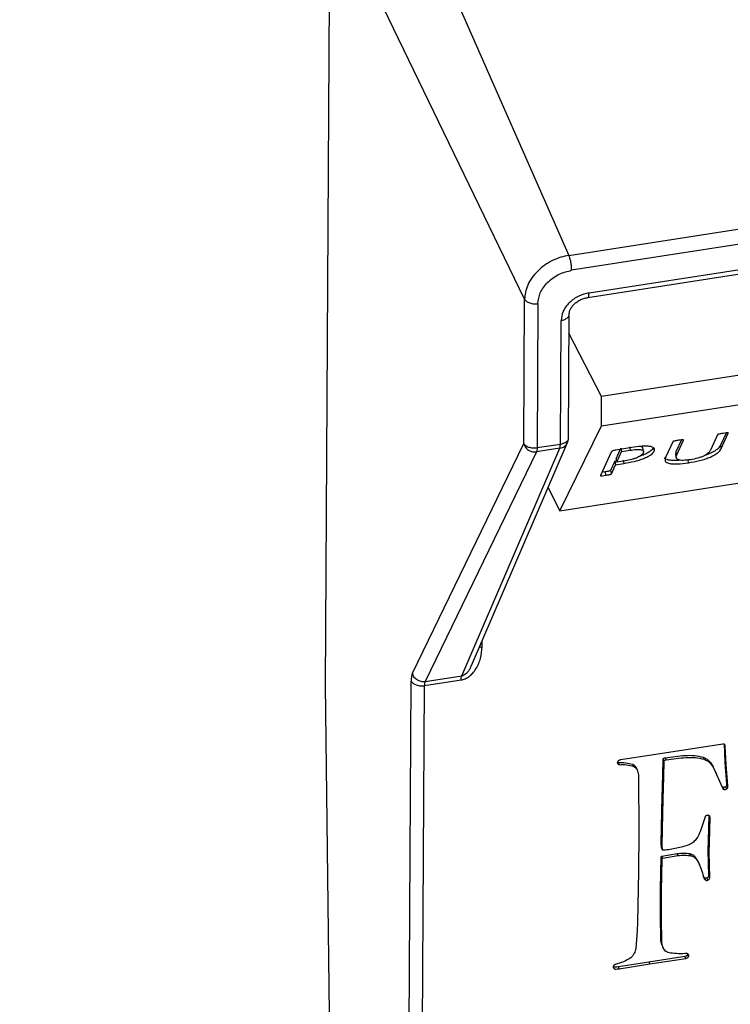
# Model space of a CAD drawing. Header units: millimetres. Extents: x 224 to 956, y 38 to 794.
# Tile 66 of 131: x 307 to 326, y 616 to 643. Entities that reach past the tile are written whole.
import ezdxf

# ---------------------------------------------------------------- set-up
doc = ezdxf.new("R2010")
doc.units = ezdxf.units.MM

msp = doc.modelspace()

# ---------------------------------------------------------------- linework, layer by layer
at = {"color": 179, "linetype": 'Continuous', "lineweight": 25}
for p, q in [((316.841, 647.967), (321.887, 636.54)), ((315.288, 646.437), (315.166, 624.696)), ((320.664, 635.335), (315.288, 646.437)), ((321.887, 636.54), (348.16, 640.604)), ((348.235, 640.193), (321.961, 636.129)), ((322.441, 635.506), (347.748, 639.421)), ((322.409, 635.381), (347.716, 639.296)), ((347.371, 636.455), (322.783, 632.652)), ((322.786, 631.847), (347.358, 635.648)), ((320.642, 631.358), (320.664, 635.335)), ((321.03, 635.212), (321.008, 631.235)), ((321.65, 631.334), (321.669, 634.746)), ((321.872, 631.494), (321.891, 634.906)), ((322.783, 632.652), (321.888, 634.394)), ((321.636, 629.506), (346.369, 633.331)), ((322.786, 631.847), (322.783, 632.652)), ((321.636, 629.506), (322.786, 631.847)), ((325.981, 631.596), (325.786, 631.171)), ((326.22, 631.647), (326.064, 631.309)), ((326.085, 631.216), (326.281, 631.643)), ((317.57, 625.028), (320.642, 631.358)), ((318.93, 624.953), (321.635, 631.226)), ((319.198, 625.24), (321.848, 631.387)), ((321.635, 631.226), (320.993, 631.127)), ((321.65, 631.334), (321.008, 631.235)), ((323.62, 631.247), (323.18, 631.179)), ((323.186, 630.94), (323.319, 631.23)), ((323.319, 631.23), (323.34, 631.136)), ((323.556, 631.266), (323.577, 631.173)), ((323.943, 631.143), (323.922, 631.236)), ((324.22, 631.246), (324.23, 631.199)), ((324.748, 631.405), (324.549, 630.971)), ((324.987, 631.457), (324.835, 631.125)), ((324.856, 631.032), (325.049, 631.452)), ((326.064, 631.309), (326.085, 631.216)), ((320.993, 631.127), (317.921, 624.797)), ((323.054, 631.122), (322.758, 630.477)), ((323.186, 630.94), (323.207, 630.847)), ((323.207, 630.847), (323.34, 631.136)), ((323.34, 631.136), (323.577, 631.173)), ((324.23, 631.199), (324.241, 631.153)), ((324.835, 631.125), (324.824, 631.059)), ((324.824, 631.059), (324.845, 630.966)), ((324.835, 631.125), (324.856, 631.032)), ((323.153, 630.868), (323.037, 630.617)), ((323.058, 630.524), (323.174, 630.775)), ((323.179, 630.872), (323.153, 630.868)), ((323.153, 630.868), (323.174, 630.775)), ((323.174, 630.775), (323.401, 630.81)), ((323.439, 630.883), (323.207, 630.847)), ((323.38, 630.903), (323.401, 630.81)), ((325.158, 630.919), (325.179, 630.826)), ((322.879, 630.576), (322.798, 630.566)), ((322.879, 630.576), (322.9, 630.483)), ((323.037, 630.617), (323.058, 630.524)), ((321.31, 630.14), (321.636, 629.506)), ((317.464, 611.464), (317.538, 624.812)), ((317.904, 624.688), (318.915, 624.845)), ((317.921, 624.797), (318.93, 624.953)), ((315.166, 624.696), (315.274, 615.644)), ((317.83, 611.341), (317.904, 624.688)), ((326.128, 623.079), (325.834, 623.031)), ((326.198, 622.574), (326.172, 623.08)), ((324.696, 622.853), (324.166, 622.773)), ((325.834, 623.031), (324.696, 622.853)), ((326.198, 623.022), (326.182, 623.058)), ((326.198, 623.022), (326.191, 623.046)), ((326.224, 622.517), (326.198, 623.022)), ((323.27, 622.51), (323.244, 622.568)), ((324.166, 622.773), (323.312, 622.643)), ((324.465, 621.898), (324.483, 622.63)), ((324.483, 622.63), (324.488, 622.673)), ((324.509, 622.573), (324.483, 622.63)), ((324.514, 622.616), (324.488, 622.673)), ((324.49, 621.841), (324.509, 622.573)), ((324.509, 622.573), (324.514, 622.616)), ((324.572, 622.644), (324.546, 622.701)), ((325.613, 622.659), (325.587, 622.717)), ((326.243, 621.986), (326.198, 622.574)), ((326.224, 622.517), (326.198, 622.574)), ((323.67, 622.464), (323.644, 622.521)), ((323.768, 622.365), (323.742, 622.422)), ((325.886, 622.404), (325.86, 622.461)), ((325.886, 622.404), (326.11, 621.887)), ((325.966, 622.245), (325.94, 622.302)), ((326.269, 621.928), (326.224, 622.517)), ((323.801, 622.233), (323.808, 621.763)), ((323.808, 621.763), (323.812, 621.064)), ((324.46, 621.638), (324.465, 621.898)), ((324.49, 621.841), (324.465, 621.898)), ((324.486, 621.581), (324.49, 621.841)), ((326.134, 621.886), (326.16, 621.829)), ((326.242, 621.848), (326.216, 621.905)), ((326.269, 621.928), (326.243, 621.986)), ((324.434, 620.348), (324.46, 621.638)), ((324.486, 621.581), (324.46, 621.638)), ((324.46, 620.29), (324.486, 621.581)), ((323.812, 621.064), (323.815, 620.905)), ((323.815, 620.905), (323.815, 620.359)), ((325.64, 621.073), (325.515, 620.69)), ((325.733, 620.424), (325.757, 621.114)), ((325.759, 620.366), (325.783, 621.057)), ((325.783, 621.057), (325.773, 621.087)), ((325.729, 620.148), (325.733, 620.424)), ((325.759, 620.366), (325.733, 620.424)), ((325.755, 620.091), (325.759, 620.366)), ((323.815, 620.359), (323.808, 619.866)), ((324.436, 620.223), (324.434, 620.348)), ((324.46, 620.29), (324.434, 620.348)), ((324.462, 620.166), (324.436, 620.223)), ((324.462, 620.166), (324.46, 620.29)), ((325.745, 619.456), (325.729, 620.148)), ((325.755, 620.091), (325.729, 620.148)), ((325.771, 619.399), (325.755, 620.091)), ((323.808, 619.866), (323.803, 619.57)), ((324.411, 619.091), (324.432, 619.962)), ((324.458, 619.905), (324.432, 619.962)), ((324.436, 619.034), (324.458, 619.905)), ((324.449, 619.988), (324.867, 620.061)), ((324.475, 619.931), (324.449, 619.988)), ((324.475, 619.931), (324.893, 620.004)), ((324.893, 620.004), (324.867, 620.061)), ((325.246, 620.002), (325.22, 620.059)), ((325.474, 619.775), (325.448, 619.832)), ((323.803, 619.57), (323.776, 618.165)), ((325.503, 619.712), (325.477, 619.77)), ((325.622, 619.39), (325.648, 619.333)), ((325.691, 619.386), (325.717, 619.329)), ((325.771, 619.399), (325.745, 619.456)), ((324.41, 619.051), (324.411, 619.091)), ((324.414, 618.318), (324.41, 619.051)), ((324.436, 618.994), (324.41, 619.051)), ((324.436, 619.034), (324.411, 619.091)), ((324.436, 618.994), (324.436, 619.034)), ((324.439, 618.261), (324.436, 618.994)), ((324.422, 617.709), (324.414, 618.318)), ((324.439, 618.261), (324.414, 618.318)), ((324.448, 617.652), (324.439, 618.261)), ((323.77, 617.944), (323.733, 617.449)), ((323.776, 618.165), (323.77, 617.944)), ((324.448, 617.652), (324.422, 617.709)), ((324.44, 617.563), (324.466, 617.506)), ((324.47, 617.497), (324.495, 617.44)), ((324.088, 617.079), (325.082, 617.23)), ((324.114, 617.021), (325.108, 617.173)), ((325.108, 617.173), (325.082, 617.23)), ((325.18, 617.214), (325.154, 617.271)), ((323.249, 616.947), (324.088, 617.079)), ((323.275, 616.89), (323.249, 616.947)), ((323.275, 616.89), (324.114, 617.021)), ((324.114, 617.021), (324.088, 617.079))]:
    msp.add_line(p, q, dxfattribs=at)
at = {"color": 8, "linetype": 'Continuous', "lineweight": 25}
for p, q in [((319.491, 625.764), (319.492, 625.924)), ((319.414, 625.742), (319.491, 625.764))]:
    msp.add_line(p, q, dxfattribs=at)
at = {"color": 179, "linetype": 'Continuous', "lineweight": 25}
for points, knots in [([(322.789, 592.088), (321.947, 592.031), (320.089, 591.905), (317.2, 591.803), (314.115, 591.763), (311.011, 591.803), (307.894, 591.922), (304.79, 592.12), (301.703, 592.396), (298.659, 592.748), (295.662, 593.175), (292.718, 593.672), (289.814, 594.242), (286.937, 594.888), (284.096, 595.611), (281.295, 596.409), (278.558, 597.278), (275.89, 598.215), (273.311, 599.213), (270.825, 600.269), (268.434, 601.379), (266.129, 602.547), (263.9, 603.78), (261.753, 605.075), (259.695, 606.431), (257.742, 607.838), (255.898, 609.294), (254.177, 610.786), (252.58, 612.31), (251.108, 613.864), (249.753, 615.453), (248.51, 617.084), (247.386, 618.754), (246.383, 620.462), (245.512, 622.194), (244.773, 623.946), (244.172, 625.704), (243.707, 627.465), (243.377, 629.226), (243.178, 630.993), (243.111, 632.775), (243.18, 634.567), (243.385, 636.366), (243.728, 638.158), (244.207, 639.94), (244.817, 641.697), (245.556, 643.427), (246.415, 645.128), (247.415, 646.801), (248.137, 647.923), (248.56, 648.478), (248.571, 648.492)], [0, 0, 0, 0, 0.017173, 0.037872, 0.058571, 0.079647, 0.100723, 0.121798, 0.142874, 0.16395, 0.184649, 0.205349, 0.226048, 0.246747, 0.267823, 0.288899, 0.309975, 0.33105, 0.352126, 0.372825, 0.393525, 0.414224, 0.434924, 0.455999, 0.477075, 0.498151, 0.519226, 0.540302, 0.561001, 0.581701, 0.6024, 0.6231, 0.644175, 0.665251, 0.686327, 0.707402, 0.728478, 0.749177, 0.769877, 0.790576, 0.811276, 0.832351, 0.853427, 0.874503, 0.895578, 0.916654, 0.937353, 0.958053, 0.978752, 0.999452, 1, 1, 1, 1]), ([(321.887, 636.54), (321.812, 636.525), (321.659, 636.494), (321.432, 636.403), (321.214, 636.275), (321.019, 636.113), (320.859, 635.926), (320.746, 635.727), (320.677, 635.527), (320.669, 635.398), (320.664, 635.335)], [0, 0, 0, 0, 0.116516, 0.240012, 0.368642, 0.5, 0.631358, 0.759988, 0.883482, 1, 1, 1, 1]), ([(321.961, 636.129), (321.961, 636.161), (321.959, 636.211), (321.95, 636.288), (321.941, 636.348), (321.929, 636.406), (321.911, 636.476), (321.896, 636.515), (321.887, 636.54)], [0, 0, 0, 0, 0.239694, 0.368514, 0.499999, 0.631477, 0.760299, 1, 1, 1, 1]), ([(321.03, 635.212), (321.043, 635.311), (321.063, 635.464), (321.18, 635.662), (321.3, 635.804), (321.449, 635.927), (321.665, 636.057), (321.845, 636.101), (321.961, 636.129)], [0, 0, 0, 0, 0.2394581, 0.3683606, 0.4999993, 0.6316365, 0.7605409, 1, 1, 1, 1]), ([(320.664, 635.335), (320.678, 635.315), (320.7, 635.283), (320.754, 635.249), (320.804, 635.228), (320.86, 635.214), (320.936, 635.203), (320.993, 635.208), (321.03, 635.212)], [0, 0, 0, 0, 0.239691, 0.368507, 0.499997, 0.631478, 0.760301, 1, 1, 1, 1]), ([(322.441, 635.506), (322.344, 635.483), (322.195, 635.447), (322.016, 635.339), (321.893, 635.237), (321.793, 635.119), (321.696, 634.955), (321.68, 634.829), (321.669, 634.746)], [0, 0, 0, 0, 0.239457, 0.36836, 0.499998, 0.631638, 0.760546, 1, 1, 1, 1]), ([(321.891, 634.907), (321.895, 634.947), (321.902, 635.008), (321.951, 635.102), (322.009, 635.177), (322.089, 635.249), (322.186, 635.311), (322.295, 635.358), (322.371, 635.374), (322.409, 635.381)], [0, 0, 0, 0, 0.20469, 0.322917, 0.450392, 0.585061, 0.723943, 0.863458, 1, 1, 1, 1]), ([(321.845, 631.384), (321.847, 631.387), (321.86, 631.408), (321.867, 631.444), (321.872, 631.481), (321.872, 631.498), (321.872, 631.504)], [0, 0, 0, 0, 0.102695, 0.588932, 0.866156, 1, 1, 1, 1]), ([(326.14, 631.637), (326.111, 631.632), (326.068, 631.625), (326.019, 631.614), (325.999, 631.608), (325.989, 631.604), (325.983, 631.6), (325.982, 631.597), (325.981, 631.596)], [0, 0, 0, 0, 0.4998094, 0.74965, 0.8123019, 0.8748469, 0.9374248, 1, 1, 1, 1]), ([(326.281, 631.643), (326.282, 631.644), (326.282, 631.646), (326.279, 631.649), (326.272, 631.65), (326.255, 631.651), (326.21, 631.647), (326.168, 631.641), (326.14, 631.637)], [0, 0, 0, 0, 0.062658, 0.125066, 0.187898, 0.250351, 0.500169, 1, 1, 1, 1]), ([(321.008, 631.235), (320.969, 631.231), (320.892, 631.225), (320.779, 631.249), (320.687, 631.294), (320.657, 631.337), (320.642, 631.358)], [0, 0, 0, 0, 0.2499984, 0.5000041, 0.749998, 1, 1, 1, 1]), ([(320.642, 631.358), (320.655, 631.323), (320.681, 631.252), (320.762, 631.177), (320.844, 631.138), (320.921, 631.121), (320.968, 631.125), (320.993, 631.127)], [0, 0, 0, 0, 0.249574, 0.499154, 0.692925, 0.832397, 1, 1, 1, 1]), ([(321.008, 631.235), (321.007, 631.211), (321.006, 631.164), (320.997, 631.139), (320.993, 631.127)], [0, 0, 0, 0, 0.499998, 1, 1, 1, 1]), ([(321.635, 631.226), (321.639, 631.239), (321.648, 631.264), (321.649, 631.311), (321.65, 631.334)], [0, 0, 0, 0, 0.500002, 1, 1, 1, 1]), ([(324.241, 631.153), (324.246, 631.182), (324.254, 631.225), (324.185, 631.263), (324.103, 631.28), (323.999, 631.285), (323.839, 631.278), (323.708, 631.259), (323.62, 631.247)], [0, 0, 0, 0, 0.249015, 0.374106, 0.499211, 0.624448, 0.749639, 1, 1, 1, 1]), ([(324.22, 631.246), (324.197, 631.212), (324.163, 631.162), (324.045, 631.091), (323.949, 631.045), (323.877, 631.021), (323.849, 631.012)], [0, 0, 0, 0, 0.430692, 0.646845, 0.862982, 1, 1, 1, 1]), ([(323.865, 631.277), (323.875, 631.273), (323.9, 631.265), (323.92, 631.251), (323.918, 631.239), (323.918, 631.235)], [0, 0, 0, 0, 0.346106, 0.820956, 1, 1, 1, 1]), ([(324.907, 631.446), (324.878, 631.441), (324.835, 631.434), (324.787, 631.424), (324.766, 631.417), (324.757, 631.413), (324.751, 631.409), (324.749, 631.407), (324.748, 631.405)], [0, 0, 0, 0, 0.499786, 0.749656, 0.812307, 0.874852, 0.937429, 1, 1, 1, 1]), ([(325.049, 631.452), (325.049, 631.453), (325.049, 631.455), (325.047, 631.458), (325.04, 631.46), (325.023, 631.46), (324.978, 631.456), (324.936, 631.45), (324.907, 631.446)], [0, 0, 0, 0, 0.062582, 0.125102, 0.187777, 0.250241, 0.500113, 1, 1, 1, 1]), ([(325.179, 630.826), (325.285, 630.845), (325.445, 630.873), (325.651, 630.932), (325.791, 630.985), (325.906, 631.043), (326.026, 631.123), (326.062, 631.178), (326.085, 631.216)], [0, 0, 0, 0, 0.2497849, 0.3749569, 0.5000458, 0.6251482, 0.7503298, 1, 1, 1, 1]), ([(326.064, 631.309), (326.041, 631.272), (326.005, 631.216), (325.886, 631.136), (325.77, 631.079), (325.678, 631.041), (325.626, 631.026), (325.626, 631.026)], [0, 0, 0, 0, 0.3984374, 0.598209, 0.7978495, 0.9974774, 1, 1, 1, 1]), ([(323.18, 631.179), (323.165, 631.176), (323.135, 631.17), (323.098, 631.158), (323.077, 631.147), (323.062, 631.135), (323.057, 631.127), (323.054, 631.122)], [0, 0, 0, 0, 0.24956, 0.499281, 0.624333, 0.75002, 1, 1, 1, 1]), ([(323.401, 630.81), (323.495, 630.826), (323.638, 630.85), (323.824, 630.902), (323.955, 630.946), (324.066, 630.997), (324.184, 631.068), (324.218, 631.119), (324.241, 631.153)], [0, 0, 0, 0, 0.250028, 0.375247, 0.500396, 0.625521, 0.75066, 1, 1, 1, 1]), ([(323.937, 631.099), (323.923, 631.078), (323.903, 631.047), (323.839, 631.003), (323.776, 630.971), (323.699, 630.942), (323.586, 630.908), (323.498, 630.893), (323.439, 630.883)], [0, 0, 0, 0, 0.2497393, 0.3749301, 0.5000463, 0.6251295, 0.7502957, 1, 1, 1, 1]), ([(323.577, 631.173), (323.634, 631.181), (323.718, 631.194), (323.816, 631.195), (323.878, 631.189), (323.918, 631.174), (323.951, 631.146), (323.943, 631.118), (323.937, 631.099)], [0, 0, 0, 0, 0.250148, 0.37516, 0.500151, 0.625236, 0.750369, 1, 1, 1, 1]), ([(324.957, 630.898), (324.926, 630.895), (324.846, 630.885), (324.737, 630.888), (324.628, 630.9), (324.56, 630.929), (324.521, 630.955), (324.523, 630.974), (324.524, 630.976)], [0, 0, 0, 0, 0.1288206, 0.3379225, 0.5469228, 0.7559365, 0.965104, 1, 1, 1, 1]), ([(324.549, 630.971), (324.539, 630.938), (324.525, 630.887), (324.578, 630.835), (324.65, 630.808), (324.757, 630.794), (324.928, 630.793), (325.079, 630.813), (325.179, 630.826)], [0, 0, 0, 0, 0.249782, 0.374973, 0.500072, 0.625164, 0.750313, 1, 1, 1, 1]), ([(325.234, 630.911), (325.166, 630.903), (325.063, 630.89), (324.954, 630.896), (324.894, 630.911), (324.858, 630.935), (324.836, 630.973), (324.848, 631.008), (324.856, 631.032)], [0, 0, 0, 0, 0.24913, 0.374203, 0.499306, 0.62449, 0.74976, 1, 1, 1, 1]), ([(325.786, 631.171), (325.772, 631.147), (325.744, 631.099), (325.649, 631.033), (325.538, 630.985), (325.408, 630.943), (325.304, 630.924), (325.234, 630.911)], [0, 0, 0, 0, 0.250481, 0.499961, 0.625202, 0.750442, 1, 1, 1, 1]), ([(243.244, 630.43), (243.247, 630.335), (243.27, 629.641), (243.446, 628.348), (243.778, 626.557), (244.259, 624.777), (244.869, 623.02), (245.606, 621.292), (246.467, 619.593), (247.455, 617.918), (248.573, 616.259), (249.823, 614.619), (251.205, 613.004), (252.709, 611.425), (254.331, 609.886), (256.059, 608.398), (257.886, 606.964), (259.808, 605.585), (261.83, 604.255), (263.963, 602.969), (266.205, 601.731), (268.553, 600.544), (270.989, 599.417), (273.508, 598.354), (276.09, 597.361), (278.729, 596.439), (281.419, 595.59), (284.169, 594.808), (286.992, 594.092), (289.884, 593.443), (292.84, 592.865), (295.837, 592.362), (298.87, 591.936), (301.914, 591.589), (304.962, 591.321), (308.01, 591.13), (311.069, 591.016), (314.152, 590.977), (317.254, 591.018), (320.319, 591.13), (322.335, 591.269), (323.318, 591.337)], [0, 0, 0, 0, 0.004161, 0.030599, 0.057038, 0.083476, 0.109915, 0.135882, 0.161848, 0.187815, 0.213781, 0.24022, 0.266658, 0.293097, 0.319536, 0.345974, 0.371941, 0.397907, 0.423874, 0.44984, 0.476279, 0.502718, 0.529156, 0.555595, 0.582034, 0.608, 0.633967, 0.659933, 0.6859, 0.712338, 0.738777, 0.765216, 0.791654, 0.818093, 0.844059, 0.870026, 0.895992, 0.921959, 0.948398, 0.974836, 1, 1, 1, 1]), ([(322.758, 630.477), (322.757, 630.476), (322.757, 630.474), (322.76, 630.471), (322.766, 630.469), (322.784, 630.469), (322.829, 630.473), (322.872, 630.479), (322.9, 630.483)], [0, 0, 0, 0, 0.062576, 0.125215, 0.187688, 0.250519, 0.50026, 1, 1, 1, 1]), ([(323.037, 630.617), (323.037, 630.616), (323.035, 630.613), (323.028, 630.609), (323.019, 630.605), (322.999, 630.598), (322.951, 630.588), (322.908, 630.581), (322.879, 630.576)], [0, 0, 0, 0, 0.062666, 0.125097, 0.187889, 0.250384, 0.500238, 1, 1, 1, 1]), ([(322.9, 630.483), (322.929, 630.488), (322.972, 630.495), (323.02, 630.505), (323.04, 630.512), (323.049, 630.516), (323.056, 630.52), (323.057, 630.522), (323.058, 630.524)], [0, 0, 0, 0, 0.499762, 0.749612, 0.812105, 0.874912, 0.937326, 1, 1, 1, 1]), ([(318.915, 624.845), (318.953, 624.854), (319.032, 624.873), (319.142, 624.942), (319.242, 625.035), (319.362, 625.2), (319.467, 625.45), (319.483, 625.656), (319.491, 625.764)], [0, 0, 0, 0, 0.090814, 0.187825, 0.295648, 0.4162, 0.692556, 1, 1, 1, 1]), ([(317.57, 625.028), (317.561, 625.003), (317.543, 624.953), (317.54, 624.859), (317.538, 624.812)], [0, 0, 0, 0, 0.500006, 1, 1, 1, 1]), ([(317.921, 624.797), (317.884, 624.795), (317.827, 624.792), (317.753, 624.816), (317.699, 624.845), (317.651, 624.883), (317.601, 624.941), (317.582, 624.994), (317.57, 625.028)], [0, 0, 0, 0, 0.239656, 0.368486, 0.500003, 0.631516, 0.76035, 1, 1, 1, 1]), ([(317.538, 624.812), (317.552, 624.791), (317.574, 624.76), (317.628, 624.726), (317.678, 624.705), (317.734, 624.69), (317.81, 624.68), (317.867, 624.685), (317.904, 624.688)], [0, 0, 0, 0, 0.239699, 0.368515, 0.499997, 0.631486, 0.760307, 1, 1, 1, 1]), ([(317.921, 624.797), (317.916, 624.784), (317.907, 624.759), (317.905, 624.712), (317.904, 624.688)], [0, 0, 0, 0, 0.500023, 1, 1, 1, 1]), ([(318.915, 624.845), (318.916, 624.868), (318.918, 624.915), (318.926, 624.94), (318.93, 624.953)], [0, 0, 0, 0, 0.5, 1, 1, 1, 1]), ([(326.191, 623.046), (326.188, 623.051), (326.181, 623.061), (326.166, 623.071), (326.149, 623.078), (326.135, 623.079), (326.128, 623.079)], [0, 0, 0, 0, 0.2500099, 0.4999914, 0.750009, 1, 1, 1, 1]), ([(323.235, 622.602), (323.231, 622.593), (323.223, 622.576), (323.224, 622.558), (323.225, 622.55)], [0, 0, 0, 0, 0.49999, 1, 1, 1, 1]), ([(323.244, 622.568), (323.239, 622.569), (323.232, 622.571), (323.226, 622.575), (323.225, 622.576)], [0, 0, 0, 0, 0.783347, 1, 1, 1, 1]), ([(323.225, 622.55), (323.227, 622.545), (323.231, 622.536), (323.241, 622.524), (323.254, 622.515), (323.265, 622.512), (323.27, 622.51)], [0, 0, 0, 0, 0.249988, 0.5, 0.750019, 1, 1, 1, 1]), ([(323.312, 622.643), (323.297, 622.64), (323.276, 622.634), (323.252, 622.622), (323.241, 622.611), (323.237, 622.605), (323.235, 622.602)], [0, 0, 0, 0, 0.495841, 0.735841, 0.861773, 1, 1, 1, 1]), ([(323.244, 622.568), (323.315, 622.569), (323.455, 622.573), (323.581, 622.538), (323.644, 622.521)], [0, 0, 0, 0, 0.50316, 1, 1, 1, 1]), ([(324.488, 622.673), (324.49, 622.676), (324.492, 622.68), (324.501, 622.687), (324.519, 622.695), (324.535, 622.698), (324.546, 622.701)], [0, 0, 0, 0, 0.131366, 0.251814, 0.496019, 1, 1, 1, 1]), ([(324.514, 622.616), (324.515, 622.618), (324.518, 622.623), (324.527, 622.63), (324.545, 622.637), (324.561, 622.641), (324.572, 622.644)], [0, 0, 0, 0, 0.131395, 0.25184, 0.495995, 1, 1, 1, 1]), ([(324.546, 622.701), (324.727, 622.727), (324.996, 622.765), (325.35, 622.773), (325.509, 622.735), (325.587, 622.717)], [0, 0, 0, 0, 0.50911, 0.756977, 1, 1, 1, 1]), ([(324.572, 622.644), (324.753, 622.67), (325.022, 622.708), (325.376, 622.716), (325.535, 622.678), (325.613, 622.659)], [0, 0, 0, 0, 0.509111, 0.75698, 1, 1, 1, 1]), ([(325.587, 622.717), (325.618, 622.703), (325.681, 622.676), (325.777, 622.591), (325.827, 622.513), (325.86, 622.461)], [0, 0, 0, 0, 0.249297, 0.501681, 1, 1, 1, 1]), ([(325.613, 622.659), (325.644, 622.646), (325.707, 622.619), (325.803, 622.533), (325.853, 622.455), (325.886, 622.404)], [0, 0, 0, 0, 0.249298, 0.501684, 1, 1, 1, 1]), ([(323.27, 622.51), (323.341, 622.512), (323.481, 622.516), (323.607, 622.481), (323.67, 622.464)], [0, 0, 0, 0, 0.503165, 1, 1, 1, 1]), ([(323.644, 622.521), (323.665, 622.509), (323.707, 622.483), (323.736, 622.445), (323.742, 622.423), (323.742, 622.422)], [0, 0, 0, 0, 0.503885, 0.989763, 1, 1, 1, 1]), ([(323.67, 622.464), (323.692, 622.452), (323.734, 622.427), (323.782, 622.347), (323.794, 622.279), (323.801, 622.233)], [0, 0, 0, 0, 0.254379, 0.499677, 1, 1, 1, 1]), ([(326.101, 621.909), (326.105, 621.904), (326.111, 621.896), (326.123, 621.889), (326.131, 621.887), (326.134, 621.886)], [0, 0, 0, 0, 0.498429, 0.745597, 1, 1, 1, 1]), ([(326.11, 621.887), (326.115, 621.875), (326.122, 621.857), (326.137, 621.839), (326.149, 621.832), (326.156, 621.83), (326.16, 621.829)], [0, 0, 0, 0, 0.497589, 0.748058, 0.872172, 1, 1, 1, 1]), ([(326.216, 621.905), (326.21, 621.901), (326.197, 621.893), (326.176, 621.886), (326.155, 621.883), (326.141, 621.885), (326.134, 621.886)], [0, 0, 0, 0, 0.250009, 0.500009, 0.750017, 1, 1, 1, 1]), ([(326.16, 621.829), (326.167, 621.828), (326.18, 621.826), (326.202, 621.829), (326.223, 621.836), (326.236, 621.844), (326.242, 621.848)], [0, 0, 0, 0, 0.250007, 0.499996, 0.749994, 1, 1, 1, 1]), ([(326.216, 621.905), (326.222, 621.911), (326.233, 621.923), (326.243, 621.951), (326.243, 621.971), (326.243, 621.986)], [0, 0, 0, 0, 0.247393, 0.484562, 1, 1, 1, 1]), ([(326.242, 621.848), (326.248, 621.854), (326.259, 621.865), (326.269, 621.894), (326.269, 621.914), (326.269, 621.928)], [0, 0, 0, 0, 0.247419, 0.484584, 1, 1, 1, 1]), ([(325.71, 621.115), (325.703, 621.114), (325.689, 621.112), (325.669, 621.103), (325.651, 621.09), (325.644, 621.078), (325.64, 621.073)], [0, 0, 0, 0, 0.249968, 0.499984, 0.750001, 1, 1, 1, 1]), ([(325.773, 621.087), (325.769, 621.091), (325.763, 621.1), (325.741, 621.111), (325.723, 621.113), (325.71, 621.115)], [0, 0, 0, 0, 0.254762, 0.503953, 1, 1, 1, 1]), ([(325.515, 620.69), (325.483, 620.616), (325.436, 620.505), (325.322, 620.371), (325.244, 620.325), (325.204, 620.302)], [0, 0, 0, 0, 0.501372, 0.750396, 1, 1, 1, 1]), ([(324.496, 620.152), (324.489, 620.152), (324.478, 620.153), (324.467, 620.157), (324.463, 620.162), (324.462, 620.165), (324.462, 620.166)], [0, 0, 0, 0, 0.4966804, 0.7488327, 0.8717638, 1, 1, 1, 1]), ([(325.204, 620.302), (325.089, 620.266), (324.855, 620.194), (324.617, 620.166), (324.496, 620.152)], [0, 0, 0, 0, 0.491074, 1, 1, 1, 1]), ([(324.432, 619.962), (324.432, 619.965), (324.433, 619.97), (324.435, 619.977), (324.438, 619.981), (324.441, 619.984), (324.445, 619.987), (324.448, 619.988), (324.449, 619.988)], [0, 0, 0, 0, 0.268141, 0.518448, 0.63726, 0.754169, 0.873193, 1, 1, 1, 1]), ([(324.458, 619.905), (324.458, 619.908), (324.458, 619.913), (324.461, 619.919), (324.464, 619.924), (324.467, 619.927), (324.471, 619.929), (324.474, 619.931), (324.475, 619.931)], [0, 0, 0, 0, 0.268104, 0.518411, 0.637247, 0.754144, 0.873175, 1, 1, 1, 1]), ([(324.867, 620.061), (324.929, 620.068), (325.05, 620.082), (325.164, 620.067), (325.22, 620.059)], [0, 0, 0, 0, 0.5109846, 1, 1, 1, 1]), ([(324.893, 620.004), (324.954, 620.011), (325.076, 620.025), (325.19, 620.009), (325.246, 620.002)], [0, 0, 0, 0, 0.510987, 1, 1, 1, 1]), ([(325.22, 620.059), (325.249, 620.05), (325.307, 620.03), (325.387, 619.952), (325.424, 619.88), (325.448, 619.832)], [0, 0, 0, 0, 0.249328, 0.498346, 1, 1, 1, 1]), ([(325.246, 620.002), (325.275, 619.992), (325.333, 619.973), (325.413, 619.895), (325.45, 619.823), (325.474, 619.775)], [0, 0, 0, 0, 0.249331, 0.498348, 1, 1, 1, 1]), ([(325.474, 619.775), (325.499, 619.71), (325.55, 619.579), (325.592, 619.445), (325.614, 619.378)], [0, 0, 0, 0, 0.498223, 1, 1, 1, 1]), ([(325.622, 619.39), (325.613, 619.396), (325.603, 619.404), (325.598, 619.415), (325.597, 619.418)], [0, 0, 0, 0, 0.77229, 1, 1, 1, 1]), ([(325.614, 619.378), (325.617, 619.369), (325.624, 619.352), (325.64, 619.339), (325.648, 619.333)], [0, 0, 0, 0, 0.500005, 1, 1, 1, 1]), ([(325.691, 619.386), (325.685, 619.384), (325.673, 619.38), (325.654, 619.379), (325.636, 619.382), (325.626, 619.388), (325.622, 619.39)], [0, 0, 0, 0, 0.250019, 0.499991, 0.75002, 1, 1, 1, 1]), ([(325.648, 619.333), (325.652, 619.33), (325.662, 619.325), (325.68, 619.322), (325.699, 619.323), (325.711, 619.327), (325.717, 619.329)], [0, 0, 0, 0, 0.249997, 0.500007, 0.749982, 1, 1, 1, 1]), ([(325.745, 619.456), (325.744, 619.449), (325.741, 619.436), (325.73, 619.416), (325.713, 619.399), (325.699, 619.39), (325.691, 619.386)], [0, 0, 0, 0, 0.250002, 0.50002, 0.750027, 1, 1, 1, 1]), ([(325.717, 619.329), (325.725, 619.333), (325.739, 619.341), (325.755, 619.359), (325.767, 619.378), (325.769, 619.392), (325.771, 619.399)], [0, 0, 0, 0, 0.249994, 0.49999, 0.750002, 1, 1, 1, 1]), ([(324.445, 617.565), (324.439, 617.583), (324.424, 617.629), (324.423, 617.679), (324.422, 617.709)], [0, 0, 0, 0, 0.395385, 1, 1, 1, 1]), ([(324.478, 617.481), (324.469, 617.508), (324.45, 617.563), (324.449, 617.622), (324.448, 617.652)], [0, 0, 0, 0, 0.491872, 1, 1, 1, 1]), ([(323.733, 617.449), (323.721, 617.403), (323.702, 617.335), (323.653, 617.247), (323.616, 617.208), (323.597, 617.188)], [0, 0, 0, 0, 0.498424, 0.746773, 1, 1, 1, 1]), ([(324.687, 617.319), (324.662, 617.324), (324.612, 617.335), (324.551, 617.371), (324.502, 617.42), (324.486, 617.461), (324.478, 617.481)], [0, 0, 0, 0, 0.250002, 0.499998, 0.749997, 1, 1, 1, 1]), ([(323.597, 617.188), (323.529, 617.149), (323.392, 617.069), (323.239, 617.026), (323.163, 617.005)], [0, 0, 0, 0, 0.497011, 1, 1, 1, 1]), ([(325.14, 617.307), (325.062, 617.304), (324.909, 617.298), (324.761, 617.312), (324.687, 617.319)], [0, 0, 0, 0, 0.504198, 1, 1, 1, 1]), ([(325.082, 617.23), (325.095, 617.234), (325.116, 617.239), (325.141, 617.253), (325.15, 617.265), (325.154, 617.271)], [0, 0, 0, 0, 0.4855, 0.727127, 1, 1, 1, 1]), ([(325.108, 617.173), (325.121, 617.177), (325.141, 617.182), (325.167, 617.196), (325.176, 617.208), (325.18, 617.214)], [0, 0, 0, 0, 0.485491, 0.72709, 1, 1, 1, 1]), ([(325.185, 617.276), (325.183, 617.28), (325.179, 617.288), (325.169, 617.297), (325.155, 617.304), (325.145, 617.306), (325.14, 617.307)], [0, 0, 0, 0, 0.249962, 0.499993, 0.749986, 1, 1, 1, 1]), ([(325.154, 617.271), (325.156, 617.273), (325.16, 617.278), (325.164, 617.287), (325.164, 617.294), (325.165, 617.299)], [0, 0, 0, 0, 0.268919, 0.538235, 1, 1, 1, 1]), ([(325.18, 617.214), (325.182, 617.216), (325.186, 617.22), (325.19, 617.231), (325.192, 617.25), (325.188, 617.266), (325.185, 617.276)], [0, 0, 0, 0, 0.119077, 0.238287, 0.489058, 1, 1, 1, 1]), ([(323.121, 616.973), (323.118, 616.968), (323.112, 616.957), (323.109, 616.939), (323.11, 616.922), (323.114, 616.912), (323.116, 616.907)], [0, 0, 0, 0, 0.250017, 0.500018, 0.750018, 1, 1, 1, 1]), ([(323.115, 616.945), (323.116, 616.944), (323.129, 616.937), (323.176, 616.935), (323.219, 616.942), (323.249, 616.947)], [0, 0, 0, 0, 0.051048, 0.353823, 1, 1, 1, 1]), ([(323.116, 616.907), (323.12, 616.902), (323.128, 616.893), (323.151, 616.881), (323.201, 616.877), (323.245, 616.884), (323.275, 616.89)], [0, 0, 0, 0, 0.131284, 0.251534, 0.490331, 1, 1, 1, 1]), ([(323.163, 617.005), (323.154, 617.002), (323.141, 616.997), (323.129, 616.987), (323.123, 616.979), (323.122, 616.975), (323.121, 616.973)], [0, 0, 0, 0, 0.497474, 0.738981, 0.863971, 1, 1, 1, 1])]:
    msp.add_open_spline(points, degree=3, knots=knots, dxfattribs=at)
at = {"color": 8, "linetype": 'Continuous', "lineweight": 25}
for points, knots in [([(322.408, 635.382), (322.411, 635.383), (322.419, 635.384), (322.428, 635.401), (322.438, 635.435), (322.439, 635.478), (322.441, 635.506)], [0, 0, 0, 0, 0.165806, 0.385175, 0.600103, 1, 1, 1, 1]), ([(321.669, 634.746), (321.704, 634.754), (321.758, 634.766), (321.816, 634.797), (321.852, 634.826), (321.876, 634.859), (321.891, 634.886), (321.889, 634.902), (321.888, 634.905)], [0, 0, 0, 0, 0.298754, 0.459312, 0.623197, 0.78708, 0.947633, 1, 1, 1, 1]), ([(321.868, 631.494), (321.869, 631.489), (321.873, 631.461), (321.835, 631.413), (321.76, 631.359), (321.687, 631.342), (321.65, 631.334)], [0, 0, 0, 0, 0.066014, 0.377345, 0.688666, 1, 1, 1, 1]), ([(321.635, 631.226), (321.66, 631.232), (321.706, 631.243), (321.769, 631.281), (321.821, 631.328), (321.837, 631.372), (321.843, 631.39)], [0, 0, 0, 0, 0.266709, 0.488648, 0.797014, 1, 1, 1, 1]), ([(319.192, 625.242), (319.18, 625.21), (319.159, 625.152), (319.105, 625.074), (319.052, 625.015), (319.001, 624.977), (318.96, 624.959), (318.94, 624.955), (318.93, 624.953)], [0, 0, 0, 0, 0.301272, 0.538273, 0.730216, 0.878951, 0.941457, 1, 1, 1, 1])]:
    msp.add_open_spline(points, degree=3, knots=knots, dxfattribs=at)

doc.saveas('drawing.dxf')
